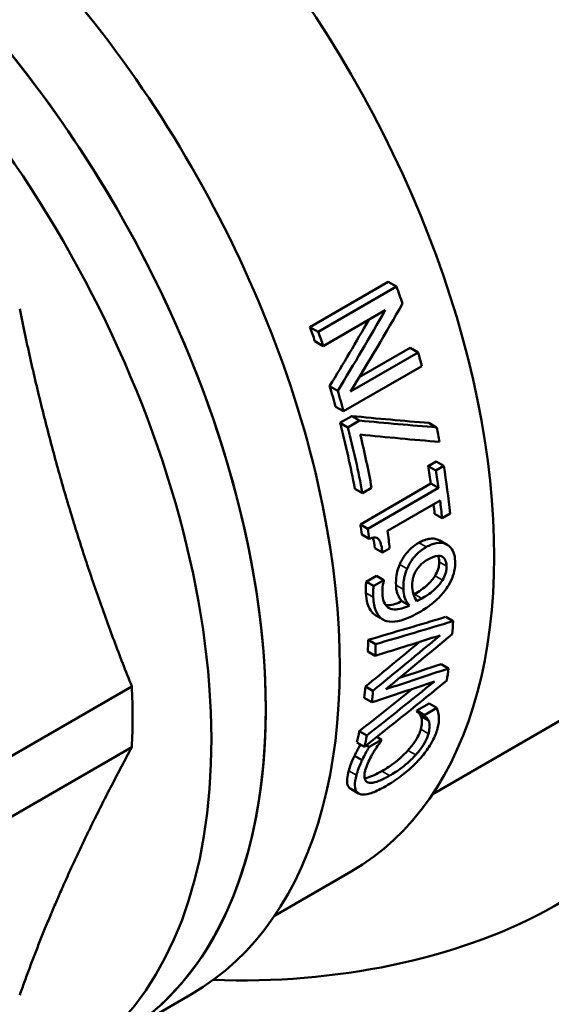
# Model space of a CAD drawing. Header units: millimetres. Extents: x 61 to 380, y 52 to 244.
# Tile 26 of 28: x 347 to 363, y 102 to 130. Entities that reach past the tile are written whole.
import ezdxf

# ---------------------------------------------------------------- set-up
doc = ezdxf.new("R2010")
doc.units = ezdxf.units.MM
doc.layers.add('Видимые тонкие (ГОСТ)', color=7, linetype='Continuous', lineweight=35)
doc.layers.add('Видимый контур (ГОСТ)', color=7, linetype='Continuous', lineweight=50)

msp = doc.modelspace()

# ---------------------------------------------------------------- linework, layer by layer
at = {"layer": 'Видимые тонкие (ГОСТ)'}
for p, q in [((358.965, 114.936), (358.751, 115.059)), ((359.546, 115.007), (359.333, 115.13)), ((358.413, 114.312), (358.2, 114.435)), ((359.542, 114.392), (359.33, 114.515)), ((359.424, 113.99), (359.212, 114.113)), ((358.307, 113.719), (358.095, 113.842)), ((357.443, 113.498), (357.23, 113.621)), ((358.835, 113.462), (358.623, 113.585)), ((359.024, 109.594), (358.804, 109.722)), ((358.657, 108.985), (358.434, 109.113)), ((356.961, 108.405), (356.741, 108.532)), ((357.912, 108.393), (357.688, 108.522)), ((357.299, 108.195), (357.245, 108.226))]:
    msp.add_line(p, q, dxfattribs=at)
at = {"layer": 'Видимый контур (ГОСТ)'}
for p, q in [((355.627, 121.229), (357.869, 122.524)), ((358.109, 122.385), (355.868, 121.091)), ((358.109, 122.385), (357.869, 122.524)), ((356.011, 120.687), (357.785, 121.712)), ((355.868, 121.091), (355.627, 121.229)), ((356.011, 120.687), (355.773, 120.824)), ((357.042, 119.791), (358.496, 120.63)), ((358.725, 120.498), (358.496, 120.63)), ((358.725, 120.498), (356.792, 119.382)), ((356.592, 118.82), (358.834, 120.114)), ((356.424, 119.406), (356.194, 119.539)), ((356.592, 118.82), (356.365, 118.951)), ((356.49, 118.489), (356.827, 118.683)), ((357.051, 118.553), (356.827, 118.683)), ((356.715, 118.359), (356.49, 118.489)), ((357.051, 118.553), (356.715, 118.359)), ((359.258, 118.359), (359.038, 118.486)), ((359.016, 117.253), (359.244, 117.385)), ((359.232, 117.128), (359.016, 117.253)), ((359.461, 117.26), (359.232, 117.128)), ((359.461, 117.26), (359.244, 117.385)), ((357.073, 115.583), (359.093, 116.749)), ((359.308, 116.625), (359.093, 116.749)), ((357.131, 116.476), (356.913, 116.602)), ((357.131, 116.476), (357.395, 116.628)), ((359.308, 116.625), (357.288, 115.459)), ((357.854, 115.396), (359.356, 116.264)), ((359.414, 115.761), (359.2, 115.884)), ((359.414, 115.761), (359.643, 115.893)), ((357.288, 115.459), (357.073, 115.583)), ((357.328, 115.168), (357.113, 115.292)), ((371.995, 115.281), (359.134, 107.856)), ((359.557, 115.001), (359.344, 115.124)), ((357.706, 114.775), (357.492, 114.898)), ((357.706, 114.775), (357.911, 114.893)), ((357.243, 113.943), (357.532, 114.11)), ((357.744, 113.987), (357.532, 114.11)), ((357.456, 113.82), (357.243, 113.943)), ((357.744, 113.987), (357.456, 113.82)), ((358.477, 113.262), (358.265, 113.385)), ((357.724, 112.858), (357.512, 112.98)), ((359.728, 112.813), (359.516, 112.935)), ((357.509, 112.156), (357.297, 112.278)), ((357.5, 111.823), (357.288, 111.946)), ((359.599, 111.463), (359.385, 111.587)), ((350.531, 110.943), (346.846, 108.815)), ((357.435, 110.823), (357.221, 110.946)), ((357.399, 110.493), (357.186, 110.616)), ((358.689, 110.254), (359.045, 110.459)), ((359.263, 110.334), (359.045, 110.459)), ((358.902, 110.106), (358.684, 110.231)), ((358.907, 110.128), (358.689, 110.254)), ((359.263, 110.334), (358.907, 110.128)), ((359.026, 109.967), (358.808, 110.093)), ((357.256, 109.539), (357.04, 109.664)), ((357.194, 109.221), (356.977, 109.346)), ((357.682, 109.421), (357.323, 109.214)), ((357.682, 109.421), (357.544, 109.501)), ((350.531, 109.208), (346.846, 107.08)), ((357.323, 109.214), (357.242, 109.26)), ((357.122, 108.834), (356.904, 108.96)), ((357.021, 107.883), (356.797, 108.013)), ((356.814, 105.65), (354.611, 104.379)), ((352.239, 102.143), (350.118, 100.918))]:
    msp.add_line(p, q, dxfattribs=at)
for centre, major_axis, ratio, start_param, end_param in [((346.939, 122.754), (9.875, -17.104), 0.57735, 0, 3.141593), ((341.989, 119.897), (10.25, -17.754), 0.57735, 0, 3.141593), ((339.868, 118.672), (10.25, -17.754), 0.57735, 0, 3.141593), ((338.312, 117.774), (-10.25, 17.754), 0.57735, 2.634233, 6.790545), ((339.868, 118.672), (-10.25, 17.754), 0.57735, 3.141593, 6.283185), ((345.576, 121.968), (-10.025, 17.364), 0.57735, 4.38694, 4.413426), ((332.627, 114.491), (28.939, 31.681), 0.373872, 5.188809, 5.258858), ((333.312, 114.887), (28.694, 31.545), 0.376363, 5.177463, 5.254151), ((332.627, 114.491), (28.506, 31.207), 0.373872, 5.195138, 5.253803), ((343.335, 120.674), (-9.875, 17.104), 0.57735, 4.399001, 4.421475), ((343.335, 120.674), (10.025, -17.364), 0.57735, 1.249785, 1.271833), ((345.576, 121.968), (-10.025, 17.364), 0.57735, 4.289203, 4.310252), ((343.335, 120.674), (-9.875, 17.104), 0.57735, 4.294965, 4.327658), ((343.335, 120.674), (10.025, -17.364), 0.57735, 1.14761, 1.179736), ((352.876, 126.182), (30.77, -4.125), 0.225349, 4.871283, 4.944134), ((343.335, 120.674), (-9.875, 17.104), 0.57735, 4.16286, 4.269162), ((343.335, 120.674), (10.025, -17.364), 0.57735, 1.017673, 1.122245), ((352.876, 126.182), (-31.237, 4.187), 0.225349, 1.735015, 1.806669), ((345.576, 121.968), (-10.025, 17.364), 0.57735, 4.168888, 4.192183), ((343.598, 120.826), (-10.025, 17.364), 0.57735, 4.159266, 4.244085), ((352.134, 125.754), (30.812, -4.492), 0.222832, 4.905642, 4.980839), ((345.347, 121.836), (-9.875, 17.104), 0.57735, 4.104642, 4.133662), ((345.576, 121.968), (-10.025, 17.364), 0.57735, 4.052321, 4.130526), ((345.347, 121.836), (10.025, -17.364), 0.57735, 0.960363, 0.988933), ((345.347, 121.836), (-9.875, 17.104), 0.57735, 4.054235, 4.070159), ((345.347, 121.836), (10.025, -17.364), 0.57735, 0.910728, 0.939712), ((343.327, 120.669), (-9.875, 17.104), 0.57735, 4.087751, 4.104642), ((343.327, 120.669), (10.025, -17.364), 0.57735, 0.943733, 0.960363), ((343.845, 120.968), (-10.025, 17.364), 0.57735, 4.052321, 4.081305), ((343.613, 120.834), (-10.025, 17.364), 0.57735, 4.006336, 4.007236), ((342.182, 120.008), (-57.254, -14.064), 0.19312, 1.790247, 1.830605), ((342.182, 120.008), (-58.124, -14.277), 0.19312, 1.789936, 1.82969), ((345.576, 121.968), (-10.025, 17.364), 0.57735, 3.843181, 3.866818), ((350.418, 124.763), (58.727, 49.026), 0.201451, 4.670022, 4.702344), ((349.516, 124.242), (59.146, 49.055), 0.197313, 4.679103, 4.705218), ((343.335, 120.674), (-9.875, 17.104), 0.57735, 3.885309, 3.906261), ((349.516, 124.242), (60.044, 49.8), 0.197313, 4.680698, 4.7126), ((340.896, 119.266), (-61.002, -16.115), 0.185998, 1.797025, 1.828724), ((343.335, 120.674), (10.025, -17.364), 0.57735, 0.744341, 0.764979), ((336.822, 116.913), (-60.177, -15.929), 0.185784, 1.884227, 1.905506), ((336.822, 116.913), (-61.091, -16.171), 0.185784, 1.871709, 1.903246), ((345.576, 121.968), (-10.025, 17.364), 0.57735, 3.755703, 3.779322), ((355.043, 127.433), (56.447, 47.685), 0.209026, 4.575138, 4.616254), ((354.397, 127.06), (59.364, 49.4), 0.199429, 4.595464, 4.627728), ((335.914, 116.389), (-60.566, -15.837), 0.187057, 1.884109, 1.91595), ((337.754, 117.452), (9.05, -15.675), 0.57735, 0.72666, 0.844136), ((354.397, 127.06), (58.476, 48.661), 0.199429, 4.592537, 4.618244), ((343.335, 120.674), (-9.875, 17.104), 0.57735, 3.798865, 3.820737), ((343.335, 120.674), (10.025, -17.364), 0.57735, 0.659199, 0.68074), ((345.068, 121.674), (-9.875, 17.104), 0.57735, 3.703047, 3.704648), ((353.656, 109.895), (12.75, 0), 0.57735, 4.649867, 6.283185), ((345.068, 121.674), (10.025, -17.364), 0.57735, 0.564861, 0.566436), ((343.335, 120.674), (-9.875, 17.104), 0.57735, 3.71131, 3.73376), ((343.335, 120.674), (10.025, -17.364), 0.57735, 0.572995, 0.595094), ((343.843, 120.967), (-10.025, 17.364), 0.57735, 3.706322, 3.708029)]:
    msp.add_ellipse(centre, major_axis=major_axis, ratio=ratio, start_param=start_param, end_param=end_param, dxfattribs=at)
for points in [[(347.32, 121.748), (348.474, 116.084), (350.531, 110.943)], [(350.531, 109.208), (348.474, 105.398), (347.32, 102.11)]]:
    msp.add_rational_spline(points, [1.06818181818, 1.13064859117, 1.06818181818], degree=2, dxfattribs=at)
for points, knots in [([(357.328, 115.168), (357.371, 115.188), (357.416, 115.204), (357.488, 115.21), (357.517, 115.207), (357.571, 115.183), (357.591, 115.163), (357.638, 115.093), (357.659, 115.033), (357.689, 114.912), (357.699, 114.843), (357.706, 114.775)], [-0.0884759, -0.0884759, -0.0884759, -0.0884759, -0.07104345, -0.07104345, -0.05862281, -0.05862281, -0.04551439, -0.04551439, -0.02360692, -0.02360692, 0, 0, 0, 0]), ([(358.2, 114.435), (358.241, 114.533), (358.291, 114.625), (358.385, 114.752), (358.442, 114.823), (358.601, 114.963), (358.676, 115.015), (358.751, 115.059)], [0, 0, 0, 0, 0.03198746, 0.03198746, 0.04874805, 0.04874805, 0.06234063, 0.06234063, 0.06234063, 0.06234063]), ([(358.751, 115.059), (358.861, 115.122), (358.97, 115.163), (359.117, 115.178), (359.166, 115.179), (359.258, 115.163), (359.297, 115.15), (359.333, 115.13)], [0, 0, 0, 0, 0.04644918, 0.04644918, 0.06490151, 0.06490151, 0.08054272, 0.08054272, 0.08054272, 0.08054272]), ([(359.546, 115.007), (359.487, 115.04), (359.42, 115.054), (359.29, 115.054), (359.209, 115.045), (359.056, 114.985), (359.01, 114.962), (358.965, 114.936)], [-0.1197717, -0.1197717, -0.1197717, -0.1197717, -0.064586, -0.064586, -0.0193798, -0.0193798, 0, 0, 0, 0]), ([(359.787, 114.532), (359.784, 114.622), (359.77, 114.705), (359.715, 114.847), (359.677, 114.904), (359.603, 114.971), (359.576, 114.991), (359.546, 115.007)], [-0.07938512, -0.07938512, -0.07938512, -0.07938512, -0.04715946, -0.04715946, -0.01631506, -0.01631506, 0, 0, 0, 0]), ([(358.965, 114.936), (358.863, 114.877), (358.762, 114.803), (358.609, 114.645), (358.547, 114.568), (358.461, 114.419), (358.435, 114.366), (358.413, 114.312)], [-0.1040836, -0.1040836, -0.1040836, -0.1040836, -0.0517529, -0.0517529, -0.017596, -0.017596, 0, 0, 0, 0]), ([(359.003, 114.576), (359.103, 114.634), (359.202, 114.675), (359.332, 114.685), (359.379, 114.679), (359.457, 114.632), (359.485, 114.602), (359.529, 114.514), (359.54, 114.456), (359.542, 114.392)], [-0.1153073, -0.1153073, -0.1153073, -0.1153073, -0.0676112, -0.0676112, -0.0427088, -0.0427088, -0.0228621, -0.0228621, 0, 0, 0, 0]), ([(358.095, 113.842), (358.091, 113.93), (358.094, 114.028), (358.115, 114.171), (358.133, 114.27), (358.2, 114.435)], [0, 0, 0, 0, 0.03194501, 0.03194501, 0.0468902, 0.0468902, 0.0468902, 0.0468902]), ([(358.622, 114.168), (358.642, 114.212), (358.665, 114.253), (358.721, 114.339), (358.751, 114.374), (358.841, 114.471), (358.921, 114.529), (359.003, 114.576)], [-0.05666475, -0.05666475, -0.05666475, -0.05666475, -0.04666911, -0.04666911, -0.03476271, -0.03476271, 0, 0, 0, 0]), ([(359.212, 114.113), (359.248, 114.173), (359.28, 114.237), (359.314, 114.344), (359.321, 114.383), (359.329, 114.446), (359.331, 114.481), (359.33, 114.515)], [0, 0, 0, 0, 0.02087957, 0.02087957, 0.03476495, 0.03476495, 0.0537167, 0.0537167, 0.0537167, 0.0537167]), ([(359.542, 114.392), (359.543, 114.359), (359.542, 114.324), (359.533, 114.26), (359.526, 114.221), (359.492, 114.114), (359.46, 114.05), (359.424, 113.99)], [-0.05369693, -0.05369693, -0.05369693, -0.05369693, -0.03475483, -0.03475483, -0.02087442, -0.02087442, 0, 0, 0, 0]), ([(359.597, 113.836), (359.649, 113.924), (359.692, 114.014), (359.756, 114.203), (359.775, 114.296), (359.788, 114.436), (359.789, 114.485), (359.787, 114.532)], [-0.07844069, -0.07844069, -0.07844069, -0.07844069, -0.04780102, -0.04780102, -0.01692083, -0.01692083, 0, 0, 0, 0]), ([(358.413, 114.312), (358.38, 114.23), (358.35, 114.144), (358.325, 114.032), (358.31, 113.956), (358.305, 113.8), (358.306, 113.759), (358.307, 113.719)], [-0.1658484, -0.1658484, -0.1658484, -0.1658484, -0.0538773, -0.0538773, -0.0143708, -0.0143708, 0, 0, 0, 0]), ([(358.559, 113.783), (358.556, 113.869), (358.563, 113.949), (358.581, 114.057), (358.598, 114.113), (358.622, 114.168)], [-0.0351936, -0.0351936, -0.0351936, -0.0351936, -0.01830828, -0.01830828, 0, 0, 0, 0]), ([(358.623, 113.585), (358.754, 113.661), (358.889, 113.751), (359.025, 113.88), (359.075, 113.929), (359.155, 114.025), (359.186, 114.068), (359.212, 114.113)], [0, 0, 0, 0, 0.055736, 0.055736, 0.06995097, 0.06995097, 0.07965218, 0.07965218, 0.07965218, 0.07965218]), ([(357.23, 113.621), (357.227, 113.676), (357.226, 113.733), (357.229, 113.821), (357.231, 113.88), (357.243, 113.943)], [0, 0, 0, 0, 0.0196647, 0.0196647, 0.02977969, 0.02977969, 0.02977969, 0.02977969]), ([(357.456, 113.82), (357.448, 113.781), (357.444, 113.741), (357.44, 113.659), (357.44, 113.611), (357.441, 113.546), (357.442, 113.522), (357.443, 113.498)], [-0.03542483, -0.03542483, -0.03542483, -0.03542483, -0.02290136, -0.02290136, -0.00841805, -0.00841805, 0, 0, 0, 0]), ([(357.705, 113.601), (357.698, 113.747), (357.72, 113.858), (357.735, 113.933), (357.74, 113.953), (357.746, 113.972)], [-0.02419741, -0.02419741, -0.02419741, -0.02419741, -0.00607909, -0.00607909, 0, 0, 0, 0]), ([(358.265, 113.385), (358.217, 113.437), (358.176, 113.499), (358.13, 113.612), (358.101, 113.693), (358.095, 113.842)], [0, 0, 0, 0, 0.03528511, 0.03528511, 0.05286099, 0.05286099, 0.05286099, 0.05286099]), ([(358.769, 113.073), (358.902, 113.15), (359.042, 113.242), (359.318, 113.472), (359.418, 113.586), (359.525, 113.723), (359.563, 113.778), (359.597, 113.836)], [-0.08190246, -0.08190246, -0.08190246, -0.08190246, -0.0529015, -0.0529015, -0.02029606, -0.02029606, 0, 0, 0, 0]), ([(359.424, 113.99), (359.398, 113.945), (359.367, 113.903), (359.295, 113.817), (359.252, 113.772), (359.165, 113.689), (359.057, 113.59), (358.835, 113.462)], [-0.2556514, -0.2556514, -0.2556514, -0.2556514, -0.1826645, -0.1826645, -0.094071, -0.094071, 0, 0, 0, 0]), ([(357.512, 112.98), (357.466, 113.007), (357.425, 113.043), (357.351, 113.136), (357.31, 113.204), (357.251, 113.404), (357.236, 113.509), (357.23, 113.621)], [0.01989676, 0.01989676, 0.01989676, 0.01989676, 0.04769697, 0.04769697, 0.07714129, 0.07714129, 0.10314449, 0.10314449, 0.10314449, 0.10314449]), ([(358.477, 113.262), (358.332, 113.193), (358.18, 113.142), (357.959, 113.15), (357.902, 113.179), (357.812, 113.246), (357.774, 113.3), (357.722, 113.437), (357.709, 113.516), (357.705, 113.601)], [-0.1227379, -0.1227379, -0.1227379, -0.1227379, -0.0866811, -0.0866811, -0.0617921, -0.0617921, -0.0304312, -0.0304312, 0, 0, 0, 0]), ([(358.307, 113.719), (358.31, 113.639), (358.321, 113.564), (358.362, 113.428), (358.394, 113.373), (358.438, 113.308), (358.457, 113.284), (358.477, 113.262)], [-0.05889957, -0.05889957, -0.05889957, -0.05889957, -0.03757638, -0.03757638, -0.01481158, -0.01481158, 0, 0, 0, 0]), ([(358.693, 113.387), (358.64, 113.454), (358.613, 113.519), (358.575, 113.627), (358.562, 113.701), (358.559, 113.783)], [-0.04886338, -0.04886338, -0.04886338, -0.04886338, -0.02961982, -0.02961982, 0, 0, 0, 0]), ([(357.443, 113.498), (357.451, 113.347), (357.475, 113.208), (357.567, 112.998), (357.627, 112.921), (357.742, 112.845), (357.785, 112.826), (357.831, 112.815)], [-0.1244027, -0.1244027, -0.1244027, -0.1244027, -0.070165, -0.070165, -0.0240743, -0.0240743, 0, 0, 0, 0]), ([(357.8, 113.272), (357.825, 113.269), (357.853, 113.268), (358.003, 113.277), (358.137, 113.324), (358.265, 113.385)], [0.08663454, 0.08663454, 0.08663454, 0.08663454, 0.09645996, 0.09645996, 0.13395909, 0.13395909, 0.13395909, 0.13395909]), ([(358.835, 113.462), (358.811, 113.448), (358.782, 113.432), (358.736, 113.409), (358.715, 113.398), (358.693, 113.387)], [-0.01947837, -0.01947837, -0.01947837, -0.01947837, -0.00900576, -0.00900576, 0, 0, 0, 0]), ([(357.831, 112.815), (357.928, 112.79), (358.035, 112.792), (358.273, 112.839), (358.408, 112.89), (358.615, 112.988), (358.692, 113.029), (358.769, 113.073)], [-0.1382196, -0.1382196, -0.1382196, -0.1382196, -0.0882298, -0.0882298, -0.0325481, -0.0325481, 0, 0, 0, 0]), ([(358.808, 110.093), (358.792, 110.124), (358.774, 110.154), (358.742, 110.186), (358.713, 110.215), (358.684, 110.231)], [0, 0, 0, 0, 0.02305425, 0.02305425, 0.03189613, 0.03189613, 0.03189613, 0.03189613]), ([(359.32, 110.103), (359.313, 110.185), (359.3, 110.218), (359.272, 110.304), (359.267, 110.319), (359.263, 110.334)], [-0.05487251, -0.05487251, -0.05487251, -0.05487251, -0.00925977, -0.00925977, 0, 0, 0, 0]), ([(358.804, 109.722), (358.824, 109.79), (358.836, 109.855), (358.838, 109.961), (358.834, 110.034), (358.808, 110.093)], [0, 0, 0, 0, 0.03046023, 0.03046023, 0.0550711, 0.0550711, 0.0550711, 0.0550711]), ([(358.902, 110.106), (358.917, 110.097), (358.963, 110.07), (359.011, 109.995), (359.019, 109.981), (359.026, 109.967)], [-0.0607474, -0.0607474, -0.0607474, -0.0607474, -0.01045384, -0.01045384, 0, 0, 0, 0]), ([(359.026, 109.967), (359.045, 109.924), (359.073, 109.841), (359.041, 109.659), (359.033, 109.627), (359.024, 109.594)], [-0.08521852, -0.08521852, -0.08521852, -0.08521852, -0.01452308, -0.01452308, 0, 0, 0, 0]), ([(359.281, 109.74), (359.318, 109.873), (359.328, 109.952), (359.324, 110.062), (359.322, 110.083), (359.32, 110.103)], [-0.05892171, -0.05892171, -0.05892171, -0.05892171, -0.0115162, -0.0115162, 0, 0, 0, 0]), ([(358.434, 109.113), (358.516, 109.204), (358.588, 109.296), (358.678, 109.436), (358.712, 109.495), (358.77, 109.617), (358.79, 109.671), (358.804, 109.722)], [0, 0, 0, 0, 0.03668609, 0.03668609, 0.05438955, 0.05438955, 0.06942329, 0.06942329, 0.06942329, 0.06942329]), ([(359.024, 109.594), (359.004, 109.52), (358.971, 109.441), (358.866, 109.247), (358.801, 109.159), (358.727, 109.065), (358.692, 109.024), (358.657, 108.985)], [-0.05221862, -0.05221862, -0.05221862, -0.05221862, -0.03664152, -0.03664152, -0.01613206, -0.01613206, 0, 0, 0, 0]), ([(358.767, 108.864), (358.869, 108.978), (358.959, 109.095), (359.107, 109.322), (359.172, 109.442), (359.246, 109.627), (359.266, 109.684), (359.281, 109.74)], [-0.1336404, -0.1336404, -0.1336404, -0.1336404, -0.076905, -0.076905, -0.0246366, -0.0246366, 0, 0, 0, 0]), ([(357.431, 109.032), (357.481, 109.115), (357.534, 109.198), (357.651, 109.361), (357.664, 109.379), (357.677, 109.397)], [-0.06064083, -0.06064083, -0.06064083, -0.06064083, -0.00672842, -0.00672842, 0, 0, 0, 0]), ([(356.904, 108.96), (356.931, 109.017), (356.96, 109.074), (357.01, 109.168), (357.038, 109.221), (357.077, 109.289)], [0, 0, 0, 0, 0.02160313, 0.02160313, 0.03480172, 0.03480172, 0.03480172, 0.03480172]), ([(357.323, 109.214), (357.276, 109.132), (357.214, 109.02), (357.145, 108.881), (357.133, 108.858), (357.122, 108.834)], [-0.05219078, -0.05219078, -0.05219078, -0.05219078, -0.0089596, -0.0089596, 0, 0, 0, 0]), ([(357.215, 108.55), (357.233, 108.613), (357.255, 108.681), (357.314, 108.818), (357.349, 108.885), (357.395, 108.97), (357.413, 109.001), (357.431, 109.032)], [-0.05370468, -0.05370468, -0.05370468, -0.05370468, -0.03195886, -0.03195886, -0.01139495, -0.01139495, 0, 0, 0, 0]), ([(357.688, 108.522), (357.82, 108.598), (357.963, 108.691), (358.151, 108.843), (358.291, 108.956), (358.434, 109.113)], [0, 0, 0, 0, 0.05582491, 0.05582491, 0.07622773, 0.07622773, 0.07622773, 0.07622773]), ([(356.741, 108.532), (356.759, 108.594), (356.779, 108.659), (356.822, 108.771), (356.856, 108.859), (356.904, 108.96)], [0, 0, 0, 0, 0.02742024, 0.02742024, 0.04604802, 0.04604802, 0.04604802, 0.04604802]), ([(357.122, 108.834), (357.087, 108.757), (357.033, 108.637), (356.978, 108.463), (356.969, 108.434), (356.961, 108.405)], [-0.07386386, -0.07386386, -0.07386386, -0.07386386, -0.01273639, -0.01273639, 0, 0, 0, 0]), ([(357.805, 108.096), (357.944, 108.177), (358.089, 108.27), (358.362, 108.475), (358.49, 108.584), (358.665, 108.754), (358.717, 108.808), (358.767, 108.864)], [-0.1319952, -0.1319952, -0.1319952, -0.1319952, -0.0732089, -0.0732089, -0.0226647, -0.0226647, 0, 0, 0, 0]), ([(358.657, 108.985), (358.575, 108.894), (358.487, 108.811), (358.291, 108.643), (358.19, 108.568), (358.026, 108.461), (357.968, 108.426), (357.912, 108.393)], [-0.1039154, -0.1039154, -0.1039154, -0.1039154, -0.0673705, -0.0673705, -0.0239827, -0.0239827, 0, 0, 0, 0]), ([(356.797, 108.013), (356.753, 108.038), (356.723, 108.078), (356.693, 108.181), (356.69, 108.238), (356.702, 108.372), (356.718, 108.449), (356.741, 108.532)], [0.0079226, 0.0079226, 0.0079226, 0.0079226, 0.0490752, 0.0490752, 0.0838013, 0.0838013, 0.1200316, 0.1200316, 0.1200316, 0.1200316]), ([(357.299, 108.195), (357.256, 108.21), (357.225, 108.238), (357.196, 108.309), (357.182, 108.359), (357.197, 108.478), (357.205, 108.513), (357.215, 108.55)], [-0.128731, -0.128731, -0.128731, -0.128731, -0.0597583, -0.0597583, -0.016405, -0.016405, 0, 0, 0, 0]), ([(357.195, 108.319), (357.219, 108.322), (357.244, 108.328), (357.394, 108.367), (357.537, 108.435), (357.688, 108.522)], [0.02552919, 0.02552919, 0.02552919, 0.02552919, 0.03883376, 0.03883376, 0.10284235, 0.10284235, 0.10284235, 0.10284235]), ([(356.961, 108.405), (356.93, 108.29), (356.912, 108.187), (356.918, 108.022), (356.939, 107.959), (356.998, 107.897), (357.021, 107.881), (357.048, 107.87)], [-0.1202422, -0.1202422, -0.1202422, -0.1202422, -0.0695167, -0.0695167, -0.0225268, -0.0225268, 0, 0, 0, 0]), ([(357.912, 108.393), (357.804, 108.331), (357.699, 108.278), (357.521, 108.21), (357.441, 108.189), (357.348, 108.186), (357.322, 108.188), (357.299, 108.195)], [-0.1021927, -0.1021927, -0.1021927, -0.1021927, -0.0563935, -0.0563935, -0.0172035, -0.0172035, 0, 0, 0, 0]), ([(357.048, 107.87), (357.107, 107.848), (357.182, 107.846), (357.365, 107.883), (357.472, 107.923), (357.668, 108.02), (357.736, 108.056), (357.805, 108.096)], [-0.1426032, -0.1426032, -0.1426032, -0.1426032, -0.0871062, -0.0871062, -0.0292081, -0.0292081, 0, 0, 0, 0])]:
    msp.add_open_spline(points, degree=3, knots=knots, dxfattribs=at)
for points in [[(357.492, 114.898), (357.48, 115.013), (357.459, 115.122), (357.425, 115.202)], [(359.333, 115.13), (359.337, 115.128), (359.34, 115.126), (359.344, 115.124)], [(359.33, 114.515), (359.327, 114.578), (359.316, 114.635), (359.294, 114.682)], [(358.595, 113.569), (358.604, 113.574), (358.613, 113.579), (358.623, 113.585)]]:
    msp.add_open_spline(points, degree=3, dxfattribs=at)

doc.saveas('drawing.dxf')
